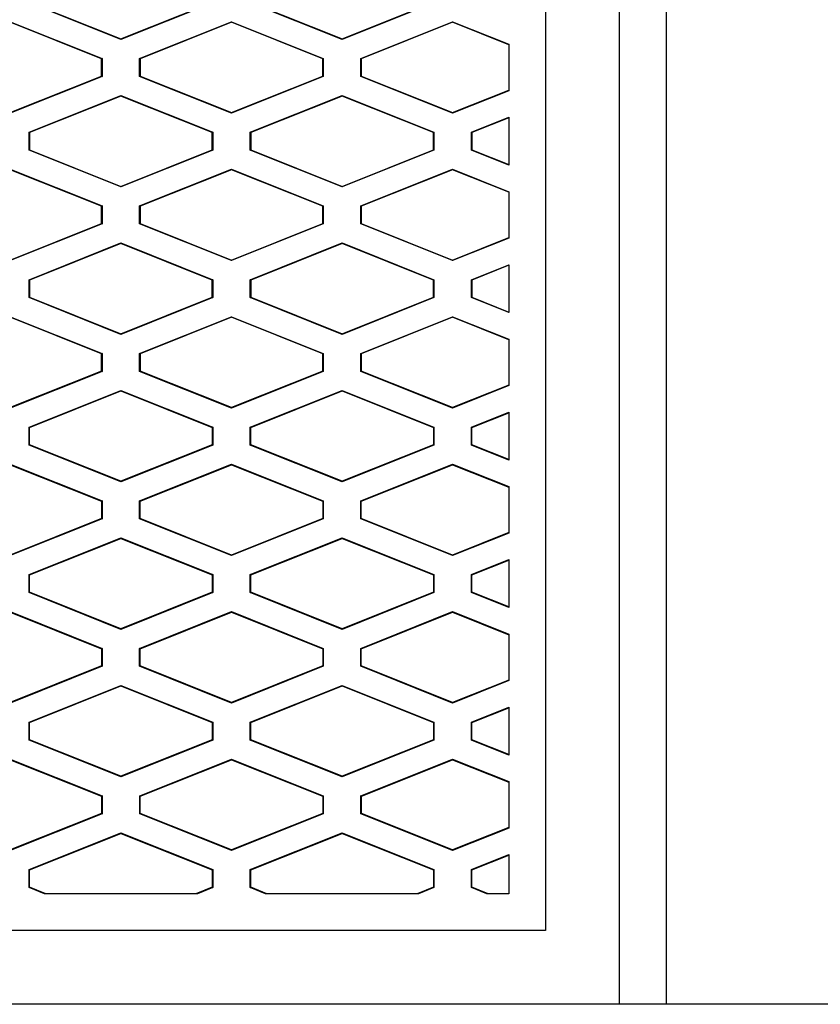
# Model space of a CAD drawing. Header units: millimetres. Extents: x -0.43 to 1.28, y -0.94 to 1.34.
# Tile 66 of 177: x 0.3054 to 0.3271, y 0.3258 to 0.3525. Entities that reach past the tile are written whole.
import ezdxf

# ---------------------------------------------------------------- set-up
doc = ezdxf.new("R2010")
doc.units = ezdxf.units.MM

msp = doc.modelspace()

# ---------------------------------------------------------------- linework, layer by layer
at = {"color": 7, "linetype": 'Continuous', "lineweight": 25}
for p, q in [((0.321661, 0.325797), (0.321661, 0.377079)), ((0.319661, 0.375707), (0.319661, 0.327797)), ((0.308137, 0.351967), (0.305646, 0.352964)), ((0.30566, 0.352973), (0.308137, 0.351982)), ((0.308137, 0.351982), (0.310613, 0.352973)), ((0.310627, 0.352964), (0.308137, 0.351967)), ((0.314137, 0.351967), (0.311646, 0.352964)), ((0.31166, 0.352973), (0.314137, 0.351982)), ((0.314137, 0.351982), (0.316613, 0.352973)), ((0.316627, 0.352964), (0.314137, 0.351967)), ((0.305137, 0.352447), (0.307627, 0.351451)), ((0.307614, 0.351441), (0.305137, 0.352432)), ((0.308646, 0.351451), (0.311137, 0.352447)), ((0.311137, 0.352432), (0.30866, 0.351441)), ((0.311137, 0.352447), (0.313627, 0.351451)), ((0.311137, 0.352432), (0.311137, 0.352447)), ((0.313614, 0.351441), (0.311137, 0.352432)), ((0.314646, 0.351451), (0.317137, 0.352447)), ((0.317137, 0.352432), (0.31466, 0.351441)), ((0.317137, 0.352447), (0.318661, 0.351838)), ((0.317137, 0.352432), (0.317137, 0.352447)), ((0.318661, 0.351822), (0.317137, 0.352432)), ((0.308137, 0.351982), (0.308137, 0.351967)), ((0.314137, 0.351982), (0.314137, 0.351967)), ((0.318661, 0.351838), (0.318661, 0.350577)), ((0.307627, 0.351451), (0.307614, 0.351441)), ((0.307627, 0.351451), (0.307627, 0.350964)), ((0.308646, 0.350964), (0.308646, 0.351451)), ((0.30866, 0.351441), (0.308646, 0.351451)), ((0.313627, 0.351451), (0.313614, 0.351441)), ((0.313627, 0.351451), (0.313627, 0.350964)), ((0.314646, 0.350964), (0.314646, 0.351451)), ((0.31466, 0.351441), (0.314646, 0.351451)), ((0.307614, 0.350973), (0.307614, 0.351441)), ((0.30866, 0.351441), (0.30866, 0.350973)), ((0.313614, 0.350973), (0.313614, 0.351441)), ((0.31466, 0.351441), (0.31466, 0.350973)), ((0.305137, 0.349982), (0.307614, 0.350973)), ((0.307627, 0.350964), (0.305137, 0.349967)), ((0.307614, 0.350973), (0.307627, 0.350964)), ((0.30866, 0.350973), (0.308646, 0.350964)), ((0.311137, 0.349967), (0.308646, 0.350964)), ((0.30866, 0.350973), (0.311137, 0.349982)), ((0.311137, 0.349982), (0.313614, 0.350973)), ((0.313627, 0.350964), (0.311137, 0.349967)), ((0.313614, 0.350973), (0.313627, 0.350964)), ((0.31466, 0.350973), (0.314646, 0.350964)), ((0.317137, 0.349967), (0.314646, 0.350964)), ((0.31466, 0.350973), (0.317137, 0.349982)), ((0.305646, 0.349451), (0.308137, 0.350447)), ((0.308137, 0.350432), (0.30566, 0.349441)), ((0.308137, 0.350447), (0.310628, 0.349451)), ((0.308137, 0.350432), (0.308137, 0.350447)), ((0.310614, 0.349441), (0.308137, 0.350432)), ((0.311646, 0.349451), (0.314137, 0.350447)), ((0.314137, 0.350432), (0.31166, 0.349441)), ((0.314137, 0.350447), (0.316628, 0.349451)), ((0.314137, 0.350432), (0.314137, 0.350447)), ((0.316614, 0.349442), (0.314137, 0.350432)), ((0.317137, 0.349982), (0.318661, 0.350592)), ((0.318661, 0.350577), (0.317137, 0.349967)), ((0.311137, 0.349982), (0.311137, 0.349967)), ((0.317137, 0.349967), (0.317137, 0.349982)), ((0.317646, 0.349451), (0.318661, 0.349857)), ((0.318661, 0.349857), (0.318661, 0.348558)), ((0.318661, 0.349842), (0.31766, 0.349442)), ((0.305646, 0.348964), (0.305646, 0.349451)), ((0.30566, 0.349441), (0.305646, 0.349451)), ((0.30566, 0.349441), (0.30566, 0.348973)), ((0.310628, 0.349451), (0.310614, 0.349441)), ((0.310614, 0.348973), (0.310614, 0.349441)), ((0.310628, 0.349451), (0.310628, 0.348964)), ((0.311646, 0.348964), (0.311646, 0.349451)), ((0.31166, 0.349441), (0.311646, 0.349451)), ((0.31166, 0.349441), (0.31166, 0.348973)), ((0.316614, 0.349442), (0.316628, 0.349451)), ((0.316614, 0.348973), (0.316614, 0.349442)), ((0.316628, 0.349451), (0.316628, 0.348964)), ((0.317646, 0.348964), (0.317646, 0.349451)), ((0.31766, 0.349442), (0.317646, 0.349451)), ((0.31766, 0.349442), (0.31766, 0.348973)), ((0.305646, 0.348964), (0.30566, 0.348973)), ((0.308137, 0.347967), (0.305646, 0.348964)), ((0.30566, 0.348973), (0.308137, 0.347982)), ((0.308137, 0.347982), (0.310614, 0.348973)), ((0.310628, 0.348964), (0.308137, 0.347967)), ((0.310614, 0.348973), (0.310628, 0.348964)), ((0.311646, 0.348964), (0.31166, 0.348973)), ((0.314137, 0.347967), (0.311646, 0.348964)), ((0.31166, 0.348973), (0.314137, 0.347982)), ((0.314137, 0.347982), (0.316614, 0.348973)), ((0.316628, 0.348964), (0.314137, 0.347967)), ((0.316614, 0.348973), (0.316628, 0.348964)), ((0.317646, 0.348964), (0.31766, 0.348973)), ((0.318661, 0.348558), (0.317646, 0.348964)), ((0.31766, 0.348973), (0.318661, 0.348573)), ((0.305137, 0.348447), (0.307628, 0.347451)), ((0.307614, 0.347441), (0.305137, 0.348432)), ((0.308646, 0.347451), (0.311137, 0.348447)), ((0.311137, 0.348432), (0.30866, 0.347441)), ((0.311137, 0.348447), (0.313628, 0.347451)), ((0.311137, 0.348432), (0.311137, 0.348447)), ((0.313614, 0.347441), (0.311137, 0.348432)), ((0.314646, 0.347451), (0.317137, 0.348447)), ((0.317137, 0.348432), (0.31466, 0.347441)), ((0.317137, 0.348447), (0.318661, 0.347838)), ((0.317137, 0.348432), (0.317137, 0.348447)), ((0.318661, 0.347822), (0.317137, 0.348432)), ((0.308137, 0.347982), (0.308137, 0.347967)), ((0.314137, 0.347982), (0.314137, 0.347967)), ((0.318661, 0.347838), (0.318661, 0.346577)), ((0.307628, 0.347451), (0.307614, 0.347441)), ((0.307628, 0.347451), (0.307628, 0.346964)), ((0.308646, 0.346964), (0.308646, 0.347451)), ((0.30866, 0.347441), (0.308646, 0.347451)), ((0.313628, 0.347451), (0.313614, 0.347441)), ((0.313628, 0.347451), (0.313628, 0.346964)), ((0.314646, 0.346964), (0.314646, 0.347451)), ((0.31466, 0.347441), (0.314646, 0.347451)), ((0.307614, 0.346973), (0.307614, 0.347441)), ((0.30866, 0.347441), (0.30866, 0.346973)), ((0.313614, 0.346973), (0.313614, 0.347441)), ((0.31466, 0.347441), (0.31466, 0.346973)), ((0.305137, 0.345982), (0.307614, 0.346973)), ((0.307628, 0.346964), (0.305137, 0.345967)), ((0.307614, 0.346973), (0.307628, 0.346964)), ((0.30866, 0.346973), (0.308646, 0.346964)), ((0.311137, 0.345967), (0.308646, 0.346964)), ((0.30866, 0.346973), (0.311137, 0.345982)), ((0.311137, 0.345982), (0.313614, 0.346973)), ((0.313628, 0.346964), (0.311137, 0.345967)), ((0.313614, 0.346973), (0.313628, 0.346964)), ((0.31466, 0.346973), (0.314646, 0.346964)), ((0.317137, 0.345967), (0.314646, 0.346964)), ((0.31466, 0.346973), (0.317137, 0.345982)), ((0.305646, 0.345451), (0.308137, 0.346447)), ((0.308137, 0.346432), (0.30566, 0.345441)), ((0.308137, 0.346447), (0.310628, 0.345451)), ((0.308137, 0.346432), (0.308137, 0.346447)), ((0.310614, 0.345441), (0.308137, 0.346432)), ((0.311646, 0.345451), (0.314137, 0.346447)), ((0.314137, 0.346432), (0.31166, 0.345441)), ((0.314137, 0.346447), (0.316628, 0.345451)), ((0.314137, 0.346432), (0.314137, 0.346447)), ((0.316614, 0.345442), (0.314137, 0.346432)), ((0.317137, 0.345982), (0.318661, 0.346592)), ((0.318661, 0.346577), (0.317137, 0.345967)), ((0.311137, 0.345982), (0.311137, 0.345967)), ((0.317137, 0.345967), (0.317137, 0.345982)), ((0.317646, 0.345451), (0.318661, 0.345857)), ((0.318661, 0.345842), (0.31766, 0.345442)), ((0.318661, 0.345857), (0.318661, 0.344558)), ((0.305646, 0.344964), (0.305646, 0.345451)), ((0.30566, 0.345441), (0.305646, 0.345451)), ((0.30566, 0.345441), (0.30566, 0.344973)), ((0.310628, 0.345451), (0.310614, 0.345441)), ((0.310614, 0.344973), (0.310614, 0.345441)), ((0.310628, 0.345451), (0.310628, 0.344964)), ((0.311646, 0.344964), (0.311646, 0.345451)), ((0.31166, 0.345441), (0.311646, 0.345451)), ((0.31166, 0.345441), (0.31166, 0.344973)), ((0.316614, 0.345442), (0.316628, 0.345451)), ((0.316614, 0.344973), (0.316614, 0.345442)), ((0.316628, 0.345451), (0.316628, 0.344964)), ((0.317646, 0.344964), (0.317646, 0.345451)), ((0.31766, 0.345442), (0.317646, 0.345451)), ((0.31766, 0.345442), (0.31766, 0.344973)), ((0.305646, 0.344964), (0.30566, 0.344973)), ((0.308137, 0.343967), (0.305646, 0.344964)), ((0.30566, 0.344973), (0.308137, 0.343982)), ((0.308137, 0.343982), (0.310614, 0.344973)), ((0.310628, 0.344964), (0.308137, 0.343967)), ((0.310614, 0.344973), (0.310628, 0.344964)), ((0.311646, 0.344964), (0.31166, 0.344973)), ((0.314137, 0.343967), (0.311646, 0.344964)), ((0.31166, 0.344973), (0.314137, 0.343982)), ((0.314137, 0.343982), (0.316614, 0.344973)), ((0.316628, 0.344964), (0.314137, 0.343967)), ((0.316614, 0.344973), (0.316628, 0.344964)), ((0.317646, 0.344964), (0.31766, 0.344973)), ((0.318661, 0.344558), (0.317646, 0.344964)), ((0.31766, 0.344973), (0.318661, 0.344573)), ((0.305137, 0.344447), (0.307628, 0.343451)), ((0.307614, 0.343441), (0.305137, 0.344432)), ((0.308646, 0.343451), (0.311137, 0.344447)), ((0.311137, 0.344432), (0.30866, 0.343441)), ((0.311137, 0.344447), (0.313628, 0.343451)), ((0.311137, 0.344432), (0.311137, 0.344447)), ((0.313614, 0.343441), (0.311137, 0.344432)), ((0.314646, 0.343451), (0.317137, 0.344447)), ((0.317137, 0.344432), (0.31466, 0.343441)), ((0.317137, 0.344447), (0.318661, 0.343838)), ((0.317137, 0.344432), (0.317137, 0.344447)), ((0.318661, 0.343822), (0.317137, 0.344432)), ((0.308137, 0.343982), (0.308137, 0.343967)), ((0.314137, 0.343982), (0.314137, 0.343967)), ((0.318661, 0.343838), (0.318661, 0.342577)), ((0.307628, 0.343451), (0.307614, 0.343441)), ((0.307614, 0.342973), (0.307614, 0.343441)), ((0.307628, 0.343451), (0.307628, 0.342964)), ((0.308646, 0.342964), (0.308646, 0.343451)), ((0.30866, 0.343441), (0.308646, 0.343451)), ((0.30866, 0.343441), (0.30866, 0.342973)), ((0.313628, 0.343451), (0.313614, 0.343441)), ((0.313614, 0.342973), (0.313614, 0.343441)), ((0.313628, 0.343451), (0.313628, 0.342964)), ((0.314646, 0.342964), (0.314646, 0.343451)), ((0.31466, 0.343441), (0.314646, 0.343451)), ((0.31466, 0.343441), (0.31466, 0.342973)), ((0.307614, 0.342973), (0.305137, 0.341982)), ((0.307628, 0.342964), (0.305137, 0.341967)), ((0.307614, 0.342973), (0.307628, 0.342964)), ((0.30866, 0.342973), (0.308646, 0.342964)), ((0.311137, 0.341967), (0.308646, 0.342964)), ((0.311137, 0.341982), (0.30866, 0.342973)), ((0.313614, 0.342973), (0.311137, 0.341982)), ((0.313628, 0.342964), (0.311137, 0.341967)), ((0.313614, 0.342973), (0.313628, 0.342964)), ((0.31466, 0.342973), (0.314646, 0.342964)), ((0.317137, 0.341967), (0.314646, 0.342964)), ((0.317137, 0.341982), (0.31466, 0.342973)), ((0.305646, 0.341451), (0.308137, 0.342447)), ((0.30566, 0.341441), (0.308137, 0.342432)), ((0.308137, 0.342447), (0.310628, 0.341451)), ((0.308137, 0.342432), (0.308137, 0.342447)), ((0.308137, 0.342432), (0.310614, 0.341441)), ((0.311646, 0.341451), (0.314137, 0.342447)), ((0.31166, 0.341441), (0.314137, 0.342432)), ((0.314137, 0.342447), (0.316628, 0.341451)), ((0.314137, 0.342432), (0.314137, 0.342447)), ((0.314137, 0.342432), (0.316614, 0.341442)), ((0.318661, 0.342592), (0.317137, 0.341982)), ((0.318661, 0.342577), (0.317137, 0.341967)), ((0.311137, 0.341982), (0.311137, 0.341967)), ((0.317137, 0.341967), (0.317137, 0.341982)), ((0.317646, 0.341451), (0.318661, 0.341857)), ((0.31766, 0.341442), (0.318661, 0.341842)), ((0.318661, 0.341857), (0.318661, 0.340558)), ((0.305646, 0.340964), (0.305646, 0.341451)), ((0.30566, 0.341441), (0.305646, 0.341451)), ((0.30566, 0.340973), (0.30566, 0.341441)), ((0.310628, 0.341451), (0.310614, 0.341441)), ((0.310614, 0.341441), (0.310614, 0.340973)), ((0.310628, 0.341451), (0.310628, 0.340964)), ((0.311646, 0.340964), (0.311646, 0.341451)), ((0.31166, 0.341441), (0.311646, 0.341451)), ((0.31166, 0.340973), (0.31166, 0.341441)), ((0.316614, 0.341442), (0.316628, 0.341451)), ((0.316614, 0.341442), (0.316614, 0.340973)), ((0.316628, 0.341451), (0.316628, 0.340964)), ((0.317646, 0.340964), (0.317646, 0.341451)), ((0.31766, 0.341442), (0.317646, 0.341451)), ((0.31766, 0.340973), (0.31766, 0.341442)), ((0.305646, 0.340964), (0.30566, 0.340973)), ((0.308137, 0.339967), (0.305646, 0.340964)), ((0.308137, 0.339982), (0.30566, 0.340973)), ((0.310614, 0.340973), (0.308137, 0.339982)), ((0.310628, 0.340964), (0.308137, 0.339967)), ((0.310614, 0.340973), (0.310628, 0.340964)), ((0.311646, 0.340964), (0.31166, 0.340973)), ((0.314137, 0.339967), (0.311646, 0.340964)), ((0.314137, 0.339982), (0.31166, 0.340973)), ((0.316614, 0.340973), (0.314137, 0.339982)), ((0.316628, 0.340964), (0.314137, 0.339967)), ((0.316614, 0.340973), (0.316628, 0.340964)), ((0.317646, 0.340964), (0.31766, 0.340973)), ((0.318661, 0.340558), (0.317646, 0.340964)), ((0.318661, 0.340573), (0.31766, 0.340973)), ((0.305137, 0.340447), (0.307628, 0.339451)), ((0.305137, 0.340432), (0.307614, 0.339441)), ((0.308646, 0.339451), (0.311137, 0.340447)), ((0.30866, 0.339441), (0.311137, 0.340432)), ((0.311137, 0.340447), (0.313628, 0.339451)), ((0.311137, 0.340432), (0.311137, 0.340447)), ((0.311137, 0.340432), (0.313614, 0.339441)), ((0.314646, 0.339451), (0.317137, 0.340447)), ((0.31466, 0.339441), (0.317137, 0.340432)), ((0.317137, 0.340447), (0.318661, 0.339838)), ((0.317137, 0.340432), (0.317137, 0.340447)), ((0.317137, 0.340432), (0.318661, 0.339822)), ((0.308137, 0.339982), (0.308137, 0.339967)), ((0.314137, 0.339982), (0.314137, 0.339967)), ((0.318661, 0.339838), (0.318661, 0.338577)), ((0.307628, 0.339451), (0.307614, 0.339441)), ((0.307614, 0.339441), (0.307614, 0.338973)), ((0.307628, 0.339451), (0.307628, 0.338964)), ((0.308646, 0.338964), (0.308646, 0.339451)), ((0.30866, 0.339441), (0.308646, 0.339451)), ((0.30866, 0.338973), (0.30866, 0.339441)), ((0.313628, 0.339451), (0.313614, 0.339441)), ((0.313614, 0.339441), (0.313614, 0.338973)), ((0.313628, 0.339451), (0.313628, 0.338964)), ((0.314646, 0.338964), (0.314646, 0.339451)), ((0.31466, 0.339441), (0.314646, 0.339451)), ((0.31466, 0.338973), (0.31466, 0.339441)), ((0.307614, 0.338973), (0.305137, 0.337982)), ((0.307628, 0.338964), (0.305137, 0.337967)), ((0.307614, 0.338973), (0.307628, 0.338964)), ((0.30866, 0.338973), (0.308646, 0.338964)), ((0.311137, 0.337967), (0.308646, 0.338964)), ((0.311137, 0.337982), (0.30866, 0.338973)), ((0.313614, 0.338973), (0.311137, 0.337982)), ((0.313628, 0.338964), (0.311137, 0.337967)), ((0.313614, 0.338973), (0.313628, 0.338964)), ((0.31466, 0.338973), (0.314646, 0.338964)), ((0.317137, 0.337967), (0.314646, 0.338964)), ((0.317137, 0.337982), (0.31466, 0.338973)), ((0.305646, 0.337451), (0.308137, 0.338447)), ((0.30566, 0.337441), (0.308137, 0.338432)), ((0.308137, 0.338447), (0.310628, 0.337451)), ((0.308137, 0.338432), (0.308137, 0.338447)), ((0.308137, 0.338432), (0.310614, 0.337441)), ((0.311646, 0.337451), (0.314137, 0.338447)), ((0.31166, 0.337441), (0.314137, 0.338432)), ((0.314137, 0.338447), (0.316628, 0.337451)), ((0.314137, 0.338432), (0.314137, 0.338447)), ((0.314137, 0.338432), (0.316614, 0.337442)), ((0.318661, 0.338592), (0.317137, 0.337982)), ((0.318661, 0.338577), (0.317137, 0.337967)), ((0.311137, 0.337982), (0.311137, 0.337967)), ((0.317137, 0.337967), (0.317137, 0.337982)), ((0.317646, 0.337451), (0.318661, 0.337857)), ((0.31766, 0.337442), (0.318661, 0.337842)), ((0.318661, 0.337857), (0.318661, 0.336558)), ((0.305646, 0.336964), (0.305646, 0.337451)), ((0.30566, 0.337441), (0.305646, 0.337451)), ((0.30566, 0.336973), (0.30566, 0.337441)), ((0.310628, 0.337451), (0.310614, 0.337441)), ((0.310614, 0.337441), (0.310614, 0.336973)), ((0.310628, 0.337451), (0.310628, 0.336964)), ((0.311646, 0.336964), (0.311646, 0.337451)), ((0.31166, 0.337441), (0.311646, 0.337451)), ((0.31166, 0.336973), (0.31166, 0.337441)), ((0.316614, 0.337442), (0.316628, 0.337451)), ((0.316614, 0.337442), (0.316614, 0.336973)), ((0.316628, 0.337451), (0.316628, 0.336964)), ((0.317646, 0.336964), (0.317646, 0.337451)), ((0.31766, 0.337442), (0.317646, 0.337451)), ((0.31766, 0.336973), (0.31766, 0.337442)), ((0.305646, 0.336964), (0.30566, 0.336973)), ((0.308137, 0.335967), (0.305646, 0.336964)), ((0.308137, 0.335982), (0.30566, 0.336973)), ((0.310614, 0.336973), (0.308137, 0.335982)), ((0.310628, 0.336964), (0.308137, 0.335967)), ((0.310614, 0.336973), (0.310628, 0.336964)), ((0.311646, 0.336964), (0.31166, 0.336973)), ((0.314137, 0.335967), (0.311646, 0.336964)), ((0.314137, 0.335982), (0.31166, 0.336973)), ((0.316614, 0.336973), (0.314137, 0.335982)), ((0.316628, 0.336964), (0.314137, 0.335967)), ((0.316614, 0.336973), (0.316628, 0.336964)), ((0.317646, 0.336964), (0.31766, 0.336973)), ((0.318661, 0.336558), (0.317646, 0.336964)), ((0.318661, 0.336573), (0.31766, 0.336973)), ((0.305137, 0.336447), (0.307628, 0.335451)), ((0.305137, 0.336432), (0.307614, 0.335441)), ((0.308646, 0.335451), (0.311137, 0.336447)), ((0.30866, 0.335441), (0.311137, 0.336432)), ((0.311137, 0.336447), (0.313628, 0.335451)), ((0.311137, 0.336432), (0.311137, 0.336447)), ((0.311137, 0.336432), (0.313614, 0.335441)), ((0.314646, 0.335451), (0.317137, 0.336447)), ((0.31466, 0.335441), (0.317137, 0.336432)), ((0.317137, 0.336447), (0.318661, 0.335838)), ((0.317137, 0.336432), (0.317137, 0.336447)), ((0.317137, 0.336432), (0.318661, 0.335822)), ((0.308137, 0.335982), (0.308137, 0.335967)), ((0.314137, 0.335982), (0.314137, 0.335967)), ((0.318661, 0.335838), (0.318661, 0.334577)), ((0.307628, 0.335451), (0.307614, 0.335441)), ((0.307614, 0.335441), (0.307614, 0.334973)), ((0.307628, 0.335451), (0.307628, 0.334964)), ((0.308646, 0.334964), (0.308646, 0.335451)), ((0.30866, 0.335441), (0.308646, 0.335451)), ((0.30866, 0.334973), (0.30866, 0.335441)), ((0.313628, 0.335451), (0.313614, 0.335441)), ((0.313614, 0.335441), (0.313614, 0.334973)), ((0.313628, 0.335451), (0.313628, 0.334964)), ((0.314646, 0.334964), (0.314646, 0.335451)), ((0.31466, 0.335441), (0.314646, 0.335451)), ((0.31466, 0.334973), (0.31466, 0.335441)), ((0.307614, 0.334973), (0.305137, 0.333982)), ((0.307628, 0.334964), (0.305137, 0.333967)), ((0.307614, 0.334973), (0.307628, 0.334964)), ((0.30866, 0.334973), (0.308646, 0.334964)), ((0.311137, 0.333967), (0.308646, 0.334964)), ((0.311137, 0.333982), (0.30866, 0.334973)), ((0.313614, 0.334973), (0.311137, 0.333982)), ((0.313628, 0.334964), (0.311137, 0.333967)), ((0.313614, 0.334973), (0.313628, 0.334964)), ((0.31466, 0.334973), (0.314646, 0.334964)), ((0.317137, 0.333967), (0.314646, 0.334964)), ((0.317137, 0.333982), (0.31466, 0.334973)), ((0.305647, 0.333451), (0.308137, 0.334447)), ((0.30566, 0.333441), (0.308137, 0.334432)), ((0.308137, 0.334447), (0.310628, 0.333451)), ((0.308137, 0.334432), (0.308137, 0.334447)), ((0.308137, 0.334432), (0.310614, 0.333441)), ((0.311647, 0.333451), (0.314137, 0.334447)), ((0.31166, 0.333441), (0.314137, 0.334432)), ((0.314137, 0.334447), (0.316628, 0.333451)), ((0.314137, 0.334432), (0.314137, 0.334447)), ((0.314137, 0.334432), (0.316614, 0.333442)), ((0.318661, 0.334592), (0.317137, 0.333982)), ((0.318661, 0.334577), (0.317137, 0.333967)), ((0.311137, 0.333982), (0.311137, 0.333967)), ((0.317137, 0.333967), (0.317137, 0.333982)), ((0.317647, 0.333451), (0.318661, 0.333857)), ((0.31766, 0.333442), (0.318661, 0.333842)), ((0.318661, 0.333857), (0.318661, 0.332558)), ((0.305647, 0.332964), (0.305647, 0.333451)), ((0.30566, 0.333441), (0.305647, 0.333451)), ((0.30566, 0.332973), (0.30566, 0.333441)), ((0.310614, 0.333441), (0.310628, 0.333451)), ((0.310614, 0.333441), (0.310614, 0.332973)), ((0.310628, 0.333451), (0.310628, 0.332964)), ((0.311647, 0.332964), (0.311647, 0.333451)), ((0.31166, 0.333441), (0.311647, 0.333451)), ((0.31166, 0.332973), (0.31166, 0.333441)), ((0.316614, 0.333442), (0.316628, 0.333451)), ((0.316614, 0.333442), (0.316614, 0.332973)), ((0.316628, 0.333451), (0.316628, 0.332964)), ((0.317647, 0.332964), (0.317647, 0.333451)), ((0.31766, 0.333442), (0.317647, 0.333451)), ((0.31766, 0.332973), (0.31766, 0.333442)), ((0.305647, 0.332964), (0.30566, 0.332973)), ((0.308137, 0.331967), (0.305647, 0.332964)), ((0.308137, 0.331982), (0.30566, 0.332973)), ((0.310614, 0.332973), (0.308137, 0.331982)), ((0.310628, 0.332964), (0.308137, 0.331967)), ((0.310614, 0.332973), (0.310628, 0.332964)), ((0.311647, 0.332964), (0.31166, 0.332973)), ((0.314137, 0.331967), (0.311647, 0.332964)), ((0.314137, 0.331982), (0.31166, 0.332973)), ((0.316614, 0.332973), (0.314137, 0.331982)), ((0.316628, 0.332964), (0.314137, 0.331967)), ((0.316614, 0.332973), (0.316628, 0.332964)), ((0.317647, 0.332964), (0.31766, 0.332973)), ((0.318661, 0.332558), (0.317647, 0.332964)), ((0.318661, 0.332573), (0.31766, 0.332973)), ((0.305137, 0.332447), (0.307628, 0.331451)), ((0.305137, 0.332432), (0.307614, 0.331441)), ((0.308647, 0.331451), (0.311137, 0.332447)), ((0.308661, 0.331441), (0.311137, 0.332432)), ((0.311137, 0.332447), (0.313628, 0.331451)), ((0.311137, 0.332432), (0.311137, 0.332447)), ((0.311137, 0.332432), (0.313614, 0.331441)), ((0.314647, 0.331451), (0.317137, 0.332447)), ((0.314661, 0.331441), (0.317137, 0.332432)), ((0.317137, 0.332447), (0.318661, 0.331838)), ((0.317137, 0.332432), (0.317137, 0.332447)), ((0.317137, 0.332432), (0.318661, 0.331822)), ((0.308137, 0.331982), (0.308137, 0.331967)), ((0.314137, 0.331982), (0.314137, 0.331967)), ((0.318661, 0.331838), (0.318661, 0.330577)), ((0.307628, 0.331451), (0.307614, 0.331441)), ((0.307614, 0.331441), (0.307614, 0.330973)), ((0.307628, 0.331451), (0.307628, 0.330964)), ((0.308647, 0.330964), (0.308647, 0.331451)), ((0.308661, 0.331441), (0.308647, 0.331451)), ((0.308661, 0.330973), (0.308661, 0.331441)), ((0.313628, 0.331451), (0.313614, 0.331441)), ((0.313614, 0.331441), (0.313614, 0.330973)), ((0.313628, 0.331451), (0.313628, 0.330964)), ((0.314647, 0.330964), (0.314647, 0.331451)), ((0.314661, 0.331441), (0.314647, 0.331451)), ((0.314661, 0.330973), (0.314661, 0.331441)), ((0.307614, 0.330973), (0.305137, 0.329982)), ((0.307628, 0.330964), (0.305137, 0.329967)), ((0.307614, 0.330973), (0.307628, 0.330964)), ((0.308661, 0.330973), (0.308647, 0.330964)), ((0.311137, 0.329967), (0.308647, 0.330964)), ((0.311137, 0.329982), (0.308661, 0.330973)), ((0.313614, 0.330973), (0.311137, 0.329982)), ((0.313628, 0.330964), (0.311137, 0.329967)), ((0.313614, 0.330973), (0.313628, 0.330964)), ((0.314661, 0.330973), (0.314647, 0.330964)), ((0.317137, 0.329967), (0.314647, 0.330964)), ((0.317137, 0.329982), (0.314661, 0.330973)), ((0.305647, 0.329451), (0.308137, 0.330447)), ((0.305661, 0.329441), (0.308137, 0.330432)), ((0.308137, 0.330447), (0.310628, 0.329451)), ((0.308137, 0.330432), (0.308137, 0.330447)), ((0.308137, 0.330432), (0.310614, 0.329441)), ((0.311647, 0.329451), (0.314137, 0.330447)), ((0.311661, 0.329441), (0.314137, 0.330432)), ((0.314137, 0.330447), (0.316628, 0.329451)), ((0.314137, 0.330432), (0.314137, 0.330447)), ((0.314137, 0.330432), (0.316614, 0.329442)), ((0.318661, 0.330592), (0.317137, 0.329982)), ((0.318661, 0.330577), (0.317137, 0.329967)), ((0.311137, 0.329982), (0.311137, 0.329967)), ((0.317137, 0.329967), (0.317137, 0.329982)), ((0.317647, 0.329451), (0.318661, 0.329857)), ((0.317661, 0.329442), (0.318661, 0.329842)), ((0.318661, 0.329857), (0.318661, 0.328797)), ((0.305647, 0.328964), (0.305647, 0.329451)), ((0.305661, 0.329441), (0.305647, 0.329451)), ((0.305661, 0.328973), (0.305661, 0.329441)), ((0.310614, 0.329441), (0.310628, 0.329451)), ((0.310614, 0.329441), (0.310614, 0.328973)), ((0.310628, 0.329451), (0.310628, 0.328964)), ((0.311647, 0.328964), (0.311647, 0.329451)), ((0.311661, 0.329441), (0.311647, 0.329451)), ((0.311661, 0.328973), (0.311661, 0.329441)), ((0.316614, 0.329442), (0.316628, 0.329451)), ((0.316614, 0.329442), (0.316614, 0.328973)), ((0.316628, 0.329451), (0.316628, 0.328964)), ((0.317647, 0.328964), (0.317647, 0.329451)), ((0.317661, 0.329442), (0.317647, 0.329451)), ((0.317661, 0.328973), (0.317661, 0.329442)), ((0.305647, 0.328964), (0.305661, 0.328973)), ((0.306062, 0.328797), (0.305647, 0.328964)), ((0.3061, 0.328797), (0.305661, 0.328973)), ((0.310212, 0.328797), (0.306062, 0.328797)), ((0.310614, 0.328973), (0.310174, 0.328797)), ((0.310628, 0.328964), (0.310212, 0.328797)), ((0.310614, 0.328973), (0.310628, 0.328964)), ((0.311647, 0.328964), (0.311661, 0.328973)), ((0.312062, 0.328797), (0.311647, 0.328964)), ((0.3121, 0.328797), (0.311661, 0.328973)), ((0.316212, 0.328797), (0.312062, 0.328797)), ((0.316614, 0.328973), (0.316174, 0.328797)), ((0.316628, 0.328964), (0.316212, 0.328797)), ((0.316614, 0.328973), (0.316628, 0.328964)), ((0.317661, 0.328973), (0.317647, 0.328964)), ((0.318062, 0.328797), (0.317647, 0.328964)), ((0.3181, 0.328797), (0.317661, 0.328973)), ((0.318661, 0.328797), (0.318062, 0.328797)), ((0.319661, 0.327797), (0.266616, 0.327797))]:
    msp.add_line(p, q, dxfattribs=at)
for points, knots in [([(0.322939, 0.325797), (0.322939, 0.326758), (0.322939, 0.328677), (0.322939, 0.331553), (0.322939, 0.334427), (0.322939, 0.337297), (0.322939, 0.340164), (0.322939, 0.343027), (0.322938, 0.345888), (0.322938, 0.348745), (0.322938, 0.351598), (0.322938, 0.354449), (0.322938, 0.357296), (0.322938, 0.360139), (0.322938, 0.36298), (0.322938, 0.365817), (0.322938, 0.368651), (0.322938, 0.371481), (0.322938, 0.374309), (0.322938, 0.376192), (0.322938, 0.377133)], [0, 0, 0, 0, 0.055964, 0.111875, 0.167736, 0.223547, 0.279307, 0.335019, 0.390683, 0.446299, 0.501868, 0.557391, 0.612868, 0.668301, 0.72369, 0.779036, 0.834339, 0.8896, 0.94482, 1, 1, 1, 1]), ([(0.328189, 0.325798), (0.316545, 0.325797), (0.304842, 0.325797), (0.281436, 0.325797), (0.269732, 0.325797), (0.258089, 0.325797)], [0, 0, 0, 0, 0.5, 0.5, 1, 1, 1, 1])]:
    msp.add_open_spline(points, degree=3, knots=knots, dxfattribs=at)

doc.saveas('drawing.dxf')
